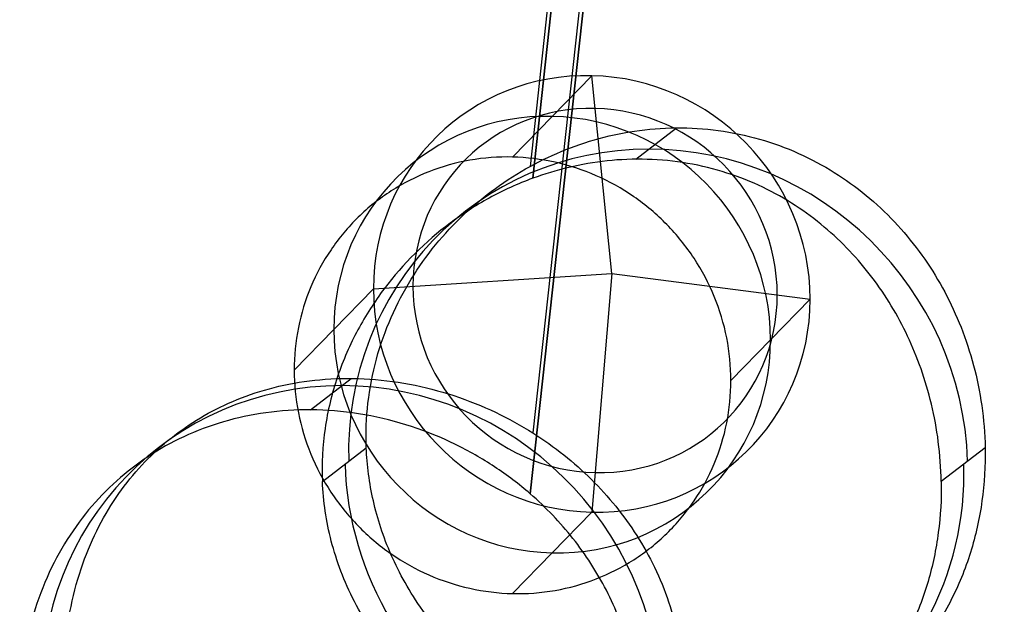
# Model space of a CAD drawing. Header units: millimetres. Extents: x -312 to 352, y -263 to 368.
# Tile 6 of 40: x -173.19 to -163.82, y -71.34 to -65.78. Entities that reach past the tile are written whole.
import ezdxf

# ---------------------------------------------------------------- set-up
doc = ezdxf.new("R2010")
doc.units = ezdxf.units.MM
doc.header["$MEASUREMENT"] = 0
doc.layers.add('Lean 4', color=7, linetype='Continuous', true_color=0xac69b9)
doc.layers.add('Legs', color=7, linetype='Continuous', true_color=0x5b5aa2)

msp = doc.modelspace()

# ---------------------------------------------------------------- linework, layer by layer
at = {"layer": 'Lean 4'}
for p, q in [((-167.7468, -66.3169, 345.8514), (-168.5004, -67.0901, 340.9694)), ((-167.5567, -68.1959, 347.412), (-167.7468, -66.3169, 345.8514)), ((-169.8228, -68.3415, 346.4925), (-167.5567, -68.1959, 347.412)), ((-169.8228, -68.3415, 346.4925), (-167.5567, -68.1959, 347.412)), ((-167.5567, -68.1959, 347.412), (-167.7468, -70.4652, 346.5085)), ((-167.5567, -68.1959, 347.412), (-165.6708, -68.4406, 345.8673)), ((-167.5567, -68.1959, 347.412), (-165.6708, -68.4406, 345.8673)), ((-170.5761, -69.1145, 341.6122), (-169.8228, -68.3415, 346.4925)), ((-170.5761, -69.1145, 341.6122), (-169.8228, -68.3415, 346.4925)), ((-165.6708, -68.4406, 345.8673), (-166.4241, -69.2135, 340.987)), ((-165.6708, -68.4406, 345.8673), (-166.4241, -69.2135, 340.987)), ((-167.7468, -70.4652, 346.5085), (-168.5004, -71.2384, 341.6264))]:
    msp.add_line(p, q, dxfattribs=at)
at = {"layer": 'Lean 4', "extrusion": (0.150712, 0.154648, 0.976407)}
for centre, radius, start, end in [((72.4013, 236.8915, 302.1545), 2.1, 223.57803, 43.57803), ((72.4013, 236.8915, 302.1545), 2.1, 223.57803, 43.57803), ((72.4013, 236.8915, 299.6554), 2.1, 223.57803, 43.57803), ((72.4013, 236.8915, 302.3637), 1.7518, 223.57803, 43.57803), ((72.4013, 236.8915, 302.3637), 1.7518, 43.57803, 223.57803), ((72.4013, 236.8915, 302.1545), 2.1, 43.57803, 223.57803), ((72.4013, 236.8915, 302.1545), 2.1, 43.57803, 223.57803), ((72.4013, 236.8915, 299.6554), 2.1, 43.57803, 223.57803)]:
    msp.add_arc(centre, radius, start, end, dxfattribs=at)
at = {"layer": 'Lean 4'}
for points, knots in [([(-166.4241, -69.2135, 340.987), (-166.4241, -69.0777, 340.9655), (-166.4375, -68.9415, 340.946), (-166.4906, -68.6738, 340.9117), (-166.5303, -68.5423, 340.8969), (-166.6344, -68.2889, 340.8727), (-166.6988, -68.1672, 340.8633), (-166.8498, -67.9379, 340.85), (-166.9365, -67.8305, 340.8463), (-167.1286, -67.6341, 340.8446), (-167.234, -67.5452, 340.8467), (-167.4598, -67.3891, 340.8566), (-167.5801, -67.322, 340.8644), (-167.831, -67.2122, 340.8856), (-167.9616, -67.1694, 340.8989), (-168.2281, -67.1101, 340.9306), (-168.364, -67.0934, 340.9489), (-168.6358, -67.0869, 340.9898), (-168.7717, -67.097, 341.0124), (-169.0384, -67.1436, 341.061), (-169.1691, -67.18, 341.087), (-169.4202, -67.2779, 341.1415), (-169.5405, -67.3393, 341.1699), (-169.7663, -67.4846, 341.2279), (-169.8718, -67.5685, 341.2576), (-170.064, -67.7559, 341.3172), (-170.1507, -67.8593, 341.3471), (-170.3018, -68.0816, 341.4058), (-170.3662, -68.2004, 341.4347), (-170.4702, -68.4488, 341.4903), (-170.5098, -68.5784, 341.517), (-170.5628, -68.8434, 341.5672), (-170.5761, -68.9788, 341.5907), (-170.5761, -69.1145, 341.6122)], [0, 0, 0, 0, 0.000410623, 0.000410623, 0.000821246, 0.000821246, 0.001231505, 0.001231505, 0.001641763, 0.001641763, 0.002051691, 0.002051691, 0.002461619, 0.002461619, 0.002871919, 0.002871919, 0.003282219, 0.003282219, 0.003692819, 0.003692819, 0.00410342, 0.00410342, 0.00451354, 0.00451354, 0.004923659, 0.004923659, 0.005334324, 0.005334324, 0.005744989, 0.005744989, 0.006155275, 0.006155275, 0.006565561, 0.006565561, 0.006565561, 0.006565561]), ([(-166.4241, -69.2135, 340.987), (-166.4241, -69.0777, 340.9655), (-166.4375, -68.9415, 340.946), (-166.4906, -68.6738, 340.9117), (-166.5303, -68.5423, 340.8969), (-166.6344, -68.2889, 340.8727), (-166.6988, -68.1672, 340.8633), (-166.8498, -67.9379, 340.85), (-166.9365, -67.8305, 340.8463), (-167.1286, -67.6341, 340.8446), (-167.234, -67.5452, 340.8467), (-167.4598, -67.3891, 340.8566), (-167.5801, -67.322, 340.8644), (-167.831, -67.2122, 340.8856), (-167.9616, -67.1694, 340.8989), (-168.2281, -67.1101, 340.9306), (-168.364, -67.0934, 340.9489), (-168.6358, -67.0869, 340.9898), (-168.7717, -67.097, 341.0124), (-169.0384, -67.1436, 341.061), (-169.1691, -67.18, 341.087), (-169.4202, -67.2779, 341.1415), (-169.5405, -67.3393, 341.1699), (-169.7663, -67.4846, 341.2279), (-169.8718, -67.5685, 341.2576), (-170.064, -67.7559, 341.3172), (-170.1507, -67.8593, 341.3471), (-170.3018, -68.0816, 341.4058), (-170.3662, -68.2004, 341.4347), (-170.4702, -68.4488, 341.4903), (-170.5098, -68.5784, 341.517), (-170.5628, -68.8434, 341.5672), (-170.5761, -68.9788, 341.5907), (-170.5761, -69.1145, 341.6122)], [0, 0, 0, 0, 0.000410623, 0.000410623, 0.000821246, 0.000821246, 0.001231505, 0.001231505, 0.001641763, 0.001641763, 0.002051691, 0.002051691, 0.002461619, 0.002461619, 0.002871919, 0.002871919, 0.003282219, 0.003282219, 0.003692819, 0.003692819, 0.00410342, 0.00410342, 0.00451354, 0.00451354, 0.004923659, 0.004923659, 0.005334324, 0.005334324, 0.005744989, 0.005744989, 0.006155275, 0.006155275, 0.006565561, 0.006565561, 0.006565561, 0.006565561]), ([(-170.5761, -69.1145, 341.6122), (-170.5761, -69.2503, 341.6337), (-170.5627, -69.3864, 341.6532), (-170.5097, -69.654, 341.6873), (-170.4701, -69.7855, 341.702), (-170.3661, -70.0388, 341.7259), (-170.3018, -70.1605, 341.7351), (-170.151, -70.3897, 341.7479), (-170.0646, -70.4971, 341.7515), (-169.8726, -70.6937, 341.7527), (-169.767, -70.7828, 341.7504), (-169.5411, -70.9392, 341.7401), (-169.4207, -71.0064, 341.7321), (-169.1696, -71.1164, 341.7106), (-169.039, -71.1591, 341.6971), (-168.7724, -71.2185, 341.6653), (-168.6365, -71.2352, 341.6469), (-168.3647, -71.2417, 341.606), (-168.2289, -71.2316, 341.5834), (-167.9624, -71.185, 341.535), (-167.8317, -71.1485, 341.5091), (-167.5807, -71.0506, 341.4551), (-167.4603, -70.9892, 341.4269), (-167.2343, -70.8438, 341.3692), (-167.1288, -70.7598, 341.3397), (-166.9366, -70.5725, 341.2806), (-166.8499, -70.4691, 341.251), (-166.6989, -70.247, 341.1927), (-166.6344, -70.1283, 341.164), (-166.5303, -69.8798, 341.1088), (-166.4906, -69.7501, 341.0822), (-166.4375, -69.4849, 341.0321), (-166.4241, -69.3494, 341.0085), (-166.4241, -69.2135, 340.987)], [0.006565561, 0.006565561, 0.006565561, 0.006565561, 0.006975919, 0.006975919, 0.007386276, 0.007386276, 0.007796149, 0.007796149, 0.008206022, 0.008206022, 0.008616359, 0.008616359, 0.009026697, 0.009026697, 0.009437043, 0.009437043, 0.00984739, 0.00984739, 0.010257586, 0.010257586, 0.010667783, 0.010667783, 0.011077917, 0.011077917, 0.011488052, 0.011488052, 0.011898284, 0.011898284, 0.012308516, 0.012308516, 0.012719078, 0.012719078, 0.013129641, 0.013129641, 0.013129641, 0.013129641]), ([(-170.5761, -69.1145, 341.6122), (-170.5761, -69.2503, 341.6337), (-170.5627, -69.3864, 341.6532), (-170.5097, -69.654, 341.6873), (-170.4701, -69.7855, 341.702), (-170.3661, -70.0388, 341.7259), (-170.3018, -70.1605, 341.7351), (-170.151, -70.3897, 341.7479), (-170.0646, -70.4971, 341.7515), (-169.8726, -70.6937, 341.7527), (-169.767, -70.7828, 341.7504), (-169.5411, -70.9392, 341.7401), (-169.4207, -71.0064, 341.7321), (-169.1696, -71.1164, 341.7106), (-169.039, -71.1591, 341.6971), (-168.7724, -71.2185, 341.6653), (-168.6365, -71.2352, 341.6469), (-168.3647, -71.2417, 341.606), (-168.2289, -71.2316, 341.5834), (-167.9624, -71.185, 341.535), (-167.8317, -71.1485, 341.5091), (-167.5807, -71.0506, 341.4551), (-167.4603, -70.9892, 341.4269), (-167.2343, -70.8438, 341.3692), (-167.1288, -70.7598, 341.3397), (-166.9366, -70.5725, 341.2806), (-166.8499, -70.4691, 341.251), (-166.6989, -70.247, 341.1927), (-166.6344, -70.1283, 341.164), (-166.5303, -69.8798, 341.1088), (-166.4906, -69.7501, 341.0822), (-166.4375, -69.4849, 341.0321), (-166.4241, -69.3494, 341.0085), (-166.4241, -69.2135, 340.987)], [0.006565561, 0.006565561, 0.006565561, 0.006565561, 0.006975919, 0.006975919, 0.007386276, 0.007386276, 0.007796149, 0.007796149, 0.008206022, 0.008206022, 0.008616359, 0.008616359, 0.009026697, 0.009026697, 0.009437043, 0.009437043, 0.00984739, 0.00984739, 0.010257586, 0.010257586, 0.010667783, 0.010667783, 0.011077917, 0.011077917, 0.011488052, 0.011488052, 0.011898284, 0.011898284, 0.012308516, 0.012308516, 0.012719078, 0.012719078, 0.013129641, 0.013129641, 0.013129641, 0.013129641])]:
    msp.add_open_spline(points, degree=3, knots=knots, dxfattribs=at)
at = {"layer": 'Legs'}
for p, q in [((-144.9238, 147.0226, 309.1321), (-168.3328, -67.1784, 346.7316)), ((-144.9238, 147.0226, 309.1321), (-168.3328, -67.1784, 346.7316)), ((-168.3074, -67.2915, 344.7209), (-144.9492, 146.4442, 307.2031)), ((-144.9492, 146.4442, 307.2031), (-168.3074, -67.2915, 344.7209)), ((-168.3074, -67.2915, 344.7209), (-144.9492, 146.4442, 307.2031)), ((-144.9492, 144.0237, 293.4139), (-168.3074, -69.712, 330.9317)), ((-144.9492, 144.0237, 293.4139), (-168.3074, -69.712, 330.9317)), ((-168.3328, -70.2904, 329.0027), (-144.9238, 143.9106, 291.4032)), ((-168.3328, -70.2904, 329.0027), (-144.9238, 143.9106, 291.4032)), ((-156.1917, 41.1509, 311.4715), (-168.3074, -69.712, 330.9317)), ((-157.1309, 32.2107, 311.0103), (-168.3328, -70.2904, 329.0027)), ((-167.3281, -67.1108, 344.6229), (-166.9403, -66.8123, 346.5651)), ((-170.4216, -69.4924, 329.1293), (-170.0338, -69.1939, 331.0713)), ((-170.3082, -70.1741, 345.0192), (-169.8905, -69.8526, 347.111)), ((-170.3082, -70.1741, 345.0192), (-169.8905, -69.8526, 347.111)), ((-170.3082, -70.1741, 345.0192), (-169.8905, -69.8526, 347.111)), ((-164.0066, -69.8526, 345.9362), (-164.4243, -70.1741, 343.8444)), ((-164.0066, -69.8526, 345.9362), (-164.4243, -70.1741, 343.8444))]:
    msp.add_line(p, q, dxfattribs=at)
at = {"layer": 'Legs', "extrusion": (0.193611, 0.149054, 0.969689)}
for centre, start, end in [((46.4932, 254.2673, 292.4221), 233.25756, 53.25756), ((46.4932, 254.2673, 277.3395), 233.25756, 53.25756), ((46.4932, 254.2673, 292.2399), 53.25756, 233.25756)]:
    msp.add_arc(centre, 3, start, end, dxfattribs=at)
at = {"layer": 'Legs'}
for points, knots in [([(-168.3328, -67.1784, 346.7316), (-168.2239, -67.1188, 346.7211), (-168.1107, -67.0654, 346.71), (-167.8756, -66.9723, 346.6856), (-167.7542, -66.9328, 346.6724), (-167.5026, -66.8691, 346.6428), (-167.3743, -66.8455, 346.6267), (-167.1131, -66.8157, 346.5911), (-166.9799, -66.8096, 346.5716), (-166.7091, -66.8169, 346.5286), (-166.576, -66.8302, 346.5059), (-166.3137, -66.8754, 346.4578), (-166.184, -66.9074, 346.4323), (-165.931, -66.9897, 346.3793), (-165.809, -67.0395, 346.3521), (-165.5763, -67.1536, 346.2976), (-165.4662, -67.2176, 346.2705), (-165.1553, -67.4264, 346.1907), (-164.9694, -67.5908, 346.1388), (-164.6444, -67.9568, 346.0459), (-164.5055, -68.1585, 346.0049), (-164.277, -68.5864, 345.9422), (-164.1834, -68.8207, 345.9191), (-164.0511, -69.3183, 345.9028), (-164.012, -69.5814, 345.9093), (-164.0066, -69.8526, 345.9362)], [0.003265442, 0.003265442, 0.003265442, 0.003265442, 0.003653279, 0.003653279, 0.004041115, 0.004041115, 0.004431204, 0.004431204, 0.004821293, 0.004821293, 0.005211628, 0.005211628, 0.005601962, 0.005601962, 0.005986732, 0.005986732, 0.006371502, 0.006371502, 0.00713786, 0.00713786, 0.007906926, 0.007906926, 0.008680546, 0.008680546, 0.009448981, 0.009448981, 0.009448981, 0.009448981]), ([(-168.3328, -67.1784, 346.7316), (-168.2239, -67.1188, 346.7211), (-168.1107, -67.0654, 346.71), (-167.8756, -66.9723, 346.6856), (-167.7542, -66.9328, 346.6724), (-167.5026, -66.8691, 346.6428), (-167.3743, -66.8455, 346.6267), (-167.1131, -66.8157, 346.5911), (-166.9799, -66.8096, 346.5716), (-166.7091, -66.8169, 346.5286), (-166.576, -66.8302, 346.5059), (-166.3137, -66.8754, 346.4578), (-166.184, -66.9074, 346.4323), (-165.931, -66.9897, 346.3793), (-165.809, -67.0395, 346.3521), (-165.5763, -67.1536, 346.2976), (-165.4662, -67.2176, 346.2705), (-165.1553, -67.4264, 346.1907), (-164.9694, -67.5908, 346.1388), (-164.6444, -67.9568, 346.0459), (-164.5055, -68.1585, 346.0049), (-164.277, -68.5864, 345.9422), (-164.1834, -68.8207, 345.9191), (-164.0511, -69.3183, 345.9028), (-164.012, -69.5814, 345.9093), (-164.0066, -69.8526, 345.9362)], [0.003265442, 0.003265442, 0.003265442, 0.003265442, 0.003653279, 0.003653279, 0.004041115, 0.004041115, 0.004431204, 0.004431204, 0.004821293, 0.004821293, 0.005211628, 0.005211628, 0.005601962, 0.005601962, 0.005986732, 0.005986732, 0.006371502, 0.006371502, 0.00713786, 0.00713786, 0.007906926, 0.007906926, 0.008680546, 0.008680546, 0.009448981, 0.009448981, 0.009448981, 0.009448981]), ([(-164.4243, -70.1741, 343.8444), (-164.4286, -69.9171, 343.823), (-164.4624, -69.6689, 343.8237), (-164.5453, -69.3229, 343.8461), (-164.5784, -69.2115, 343.8571), (-164.6545, -68.9957, 343.8845), (-164.6972, -68.8919, 343.9009), (-164.8373, -68.5952, 343.9554), (-164.9502, -68.4069, 344.0005), (-165.2149, -68.0578, 344.1005), (-165.3664, -67.8971, 344.1554), (-165.6229, -67.682, 344.2397), (-165.7146, -67.6139, 344.2686), (-165.9095, -67.4875, 344.3264), (-166.0125, -67.4294, 344.3553), (-166.3375, -67.274, 344.4403), (-166.5764, -67.1947, 344.4948), (-166.9621, -67.1286, 344.5665), (-167.0919, -67.1157, 344.5882), (-167.3487, -67.1081, 344.6265), (-167.4765, -67.1133, 344.6434), (-167.7253, -67.1396, 344.6724), (-167.8474, -67.1607, 344.6846), (-168.0839, -67.2167, 344.7053), (-168.1983, -67.2515, 344.7139), (-168.3074, -67.2915, 344.7209)], [-0.009498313, -0.009498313, -0.009498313, -0.009498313, -0.008771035, -0.008771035, -0.008405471, -0.008405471, -0.008039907, -0.008039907, -0.007324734, -0.007324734, -0.006613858, -0.006613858, -0.006249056, -0.006249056, -0.005884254, -0.005884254, -0.005157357, -0.005157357, -0.004804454, -0.004804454, -0.00445155, -0.00445155, -0.004099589, -0.004099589, -0.003747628, -0.003747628, -0.003747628, -0.003747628]), ([(-164.4243, -70.1741, 343.8444), (-164.4286, -69.9171, 343.823), (-164.4624, -69.6689, 343.8237), (-164.5453, -69.3229, 343.8461), (-164.5784, -69.2115, 343.8571), (-164.6545, -68.9957, 343.8845), (-164.6972, -68.8919, 343.9009), (-164.8373, -68.5952, 343.9554), (-164.9502, -68.4069, 344.0005), (-165.2149, -68.0578, 344.1005), (-165.3664, -67.8971, 344.1554), (-165.6229, -67.682, 344.2397), (-165.7146, -67.6139, 344.2686), (-165.9095, -67.4875, 344.3264), (-166.0125, -67.4294, 344.3553), (-166.3375, -67.274, 344.4403), (-166.5764, -67.1947, 344.4948), (-166.9621, -67.1286, 344.5665), (-167.0919, -67.1157, 344.5882), (-167.3487, -67.1081, 344.6265), (-167.4765, -67.1133, 344.6434), (-167.7253, -67.1396, 344.6724), (-167.8474, -67.1607, 344.6846), (-168.0839, -67.2167, 344.7053), (-168.1983, -67.2515, 344.7139), (-168.3074, -67.2915, 344.7209)], [-0.009498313, -0.009498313, -0.009498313, -0.009498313, -0.008771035, -0.008771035, -0.008405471, -0.008405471, -0.008039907, -0.008039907, -0.007324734, -0.007324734, -0.006613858, -0.006613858, -0.006249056, -0.006249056, -0.005884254, -0.005884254, -0.005157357, -0.005157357, -0.004804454, -0.004804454, -0.00445155, -0.00445155, -0.004099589, -0.004099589, -0.003747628, -0.003747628, -0.003747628, -0.003747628]), ([(-169.8905, -69.8526, 347.111), (-169.8961, -69.7098, 347.0829), (-169.8907, -69.5686, 347.0566), (-169.8585, -69.2881, 347.0076), (-169.8316, -69.1479, 346.9848), (-169.7566, -68.8729, 346.9429), (-169.7095, -68.7407, 346.9243), (-169.5983, -68.4867, 346.8907), (-169.5349, -68.3663, 346.8758), (-169.3936, -68.137, 346.8489), (-169.3156, -68.0277, 346.8367), (-169.1474, -67.822, 346.8139), (-169.0576, -67.726, 346.8034), (-168.8691, -67.548, 346.7832), (-168.7689, -67.4649, 346.7733), (-168.5585, -67.3117, 346.753), (-168.4481, -67.2416, 346.7427), (-168.3328, -67.1784, 346.7316)], [0, 0, 0, 0, 0.000413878, 0.000413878, 0.000826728, 0.000826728, 0.001235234, 0.001235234, 0.001643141, 0.001643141, 0.002044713, 0.002044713, 0.002448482, 0.002448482, 0.002856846, 0.002856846, 0.003265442, 0.003265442, 0.003265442, 0.003265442]), ([(-169.8905, -69.8526, 347.111), (-169.8961, -69.7098, 347.0829), (-169.8907, -69.5686, 347.0566), (-169.8585, -69.2881, 347.0076), (-169.8316, -69.1479, 346.9848), (-169.7566, -68.8729, 346.9429), (-169.7095, -68.7407, 346.9243), (-169.5983, -68.4867, 346.8907), (-169.5349, -68.3663, 346.8758), (-169.3936, -68.137, 346.8489), (-169.3156, -68.0277, 346.8367), (-169.1474, -67.822, 346.8139), (-169.0576, -67.726, 346.8034), (-168.8691, -67.548, 346.7832), (-168.7689, -67.4649, 346.7733), (-168.5585, -67.3117, 346.753), (-168.4481, -67.2416, 346.7427), (-168.3328, -67.1784, 346.7316)], [0, 0, 0, 0, 0.000413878, 0.000413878, 0.000826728, 0.000826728, 0.001235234, 0.001235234, 0.001643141, 0.001643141, 0.002044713, 0.002044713, 0.002448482, 0.002448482, 0.002856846, 0.002856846, 0.003265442, 0.003265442, 0.003265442, 0.003265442]), ([(-168.3074, -67.2915, 344.7209), (-168.4511, -67.3443, 344.7301), (-168.5899, -67.4076, 344.7371), (-168.8534, -67.5516, 344.7484), (-168.9782, -67.6321, 344.7526), (-169.327, -67.8927, 344.764), (-169.5404, -68.1024, 344.7702), (-169.8124, -68.4633, 344.7893), (-169.8959, -68.5923, 344.7973), (-170.0456, -68.8711, 344.8197), (-170.1111, -69.0199, 344.834), (-170.1913, -69.2571, 344.8624), (-170.215, -69.3392, 344.8731), (-170.2543, -69.5032, 344.8965), (-170.2702, -69.5857, 344.9092), (-170.3065, -69.8353, 344.9508), (-170.3154, -70.0039, 344.9828), (-170.3082, -70.1741, 345.0192)], [-0.003747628, -0.003747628, -0.003747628, -0.003747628, -0.003281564, -0.003281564, -0.002815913, -0.002815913, -0.001885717, -0.001885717, -0.001416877, -0.001416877, -0.000950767, -0.000950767, -0.000713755, -0.000713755, -0.000476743, -0.000476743, 0, 0, 0, 0]), ([(-168.3074, -67.2915, 344.7209), (-168.4511, -67.3443, 344.7301), (-168.5899, -67.4076, 344.7371), (-168.8534, -67.5516, 344.7484), (-168.9782, -67.6321, 344.7526), (-169.327, -67.8927, 344.764), (-169.5404, -68.1024, 344.7702), (-169.8124, -68.4633, 344.7893), (-169.8959, -68.5923, 344.7973), (-170.0456, -68.8711, 344.8197), (-170.1111, -69.0199, 344.834), (-170.1913, -69.2571, 344.8624), (-170.215, -69.3392, 344.8731), (-170.2543, -69.5032, 344.8965), (-170.2702, -69.5857, 344.9092), (-170.3065, -69.8353, 344.9508), (-170.3154, -70.0039, 344.9828), (-170.3082, -70.1741, 345.0192)], [-0.003747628, -0.003747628, -0.003747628, -0.003747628, -0.003281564, -0.003281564, -0.002815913, -0.002815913, -0.001885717, -0.001885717, -0.001416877, -0.001416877, -0.000950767, -0.000950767, -0.000713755, -0.000713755, -0.000476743, -0.000476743, 0, 0, 0, 0]), ([(-172.7624, -72.0636, 332.727), (-172.7649, -71.9157, 332.7147), (-172.7576, -71.7702, 332.6955), (-172.7242, -71.4836, 332.6436), (-172.6977, -71.3413, 332.6106), (-172.6267, -71.0674, 332.5324), (-172.5833, -70.9387, 332.4886), (-172.4834, -70.6971, 332.3941), (-172.4273, -70.5845, 332.3438), (-172.3042, -70.3736, 332.2391), (-172.2368, -70.2746, 332.1845), (-172.0928, -70.0906, 332.0734), (-172.0163, -70.0057, 332.017), (-171.8557, -69.8492, 331.9047), (-171.7702, -69.7764, 331.8478), (-171.5894, -69.6424, 331.7342), (-171.4941, -69.581, 331.6775), (-171.2944, -69.4711, 331.5664), (-171.1887, -69.4214, 331.5112), (-170.9632, -69.3345, 331.4025), (-170.8441, -69.2976, 331.3493), (-170.5955, -69.2394, 331.2488), (-170.4658, -69.2182, 331.2014), (-170.1962, -69.1937, 331.1145), (-170.0565, -69.1904, 331.0752), (-169.7678, -69.2044, 331.007), (-169.6218, -69.2219, 330.979), (-169.3364, -69.2757, 330.9369), (-169.1957, -69.3121, 330.9224), (-168.7821, -69.4484, 330.8977), (-168.5308, -69.5706, 330.9069), (-168.3074, -69.712, 330.9317)], [-0.006585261, -0.006585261, -0.006585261, -0.006585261, -0.006169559, -0.006169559, -0.005753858, -0.005753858, -0.005342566, -0.005342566, -0.004931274, -0.004931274, -0.00452416, -0.00452416, -0.004117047, -0.004117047, -0.003703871, -0.003703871, -0.003290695, -0.003290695, -0.00288446, -0.00288446, -0.002478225, -0.002478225, -0.002065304, -0.002065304, -0.001652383, -0.001652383, -0.001237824, -0.001237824, -0.000823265, -0.000823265, 0, 0, 0, 0]), ([(-172.7624, -72.0636, 332.727), (-172.7649, -71.9157, 332.7147), (-172.7576, -71.7702, 332.6955), (-172.7242, -71.4836, 332.6436), (-172.6977, -71.3413, 332.6106), (-172.6267, -71.0674, 332.5324), (-172.5833, -70.9387, 332.4886), (-172.4834, -70.6971, 332.3941), (-172.4273, -70.5845, 332.3438), (-172.3042, -70.3736, 332.2391), (-172.2368, -70.2746, 332.1845), (-172.0928, -70.0906, 332.0734), (-172.0163, -70.0057, 332.017), (-171.8557, -69.8492, 331.9047), (-171.7702, -69.7764, 331.8478), (-171.5894, -69.6424, 331.7342), (-171.4941, -69.581, 331.6775), (-171.2944, -69.4711, 331.5664), (-171.1887, -69.4214, 331.5112), (-170.9632, -69.3345, 331.4025), (-170.8441, -69.2976, 331.3493), (-170.5955, -69.2394, 331.2488), (-170.4658, -69.2182, 331.2014), (-170.1962, -69.1937, 331.1145), (-170.0565, -69.1904, 331.0752), (-169.7678, -69.2044, 331.007), (-169.6218, -69.2219, 330.979), (-169.3364, -69.2757, 330.9369), (-169.1957, -69.3121, 330.9224), (-168.7821, -69.4484, 330.8977), (-168.5308, -69.5706, 330.9069), (-168.3074, -69.712, 330.9317)], [-0.006585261, -0.006585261, -0.006585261, -0.006585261, -0.006169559, -0.006169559, -0.005753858, -0.005753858, -0.005342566, -0.005342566, -0.004931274, -0.004931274, -0.00452416, -0.00452416, -0.004117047, -0.004117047, -0.003703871, -0.003703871, -0.003290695, -0.003290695, -0.00288446, -0.00288446, -0.002478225, -0.002478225, -0.002065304, -0.002065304, -0.001652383, -0.001652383, -0.001237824, -0.001237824, -0.000823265, -0.000823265, 0, 0, 0, 0]), ([(-168.3328, -70.2904, 329.0027), (-168.4385, -70.1988, 328.9866), (-168.5511, -70.1131, 328.9738), (-168.7898, -69.9553, 328.9565), (-168.9158, -69.8831, 328.952), (-169.3104, -69.6913, 328.9539), (-169.5986, -69.594, 328.9754), (-170.0607, -69.5124, 329.0491), (-170.2129, -69.4975, 329.0795), (-170.5091, -69.4894, 329.1497), (-170.6532, -69.4964, 329.1894), (-170.9334, -69.5299, 329.2764), (-171.0694, -69.5566, 329.3237), (-171.3322, -69.6284, 329.424), (-171.4592, -69.6736, 329.477), (-171.7006, -69.7803, 329.5858), (-171.8143, -69.8411, 329.6411), (-172.0301, -69.9776, 329.7527), (-172.1322, -70.0533, 329.8091), (-172.323, -70.2178, 329.9204), (-172.4141, -70.3085, 329.9767), (-172.5841, -70.5055, 330.0875), (-172.6629, -70.6119, 330.142), (-172.8054, -70.8373, 330.2458), (-172.8697, -70.9574, 330.2955), (-172.9826, -71.2131, 330.3888), (-173.0311, -71.3482, 330.4322), (-173.1489, -71.7766, 330.549), (-173.1862, -72.0782, 330.6046), (-173.1801, -72.3851, 330.6351)], [0, 0, 0, 0, 0.000439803, 0.000439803, 0.000879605, 0.000879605, 0.001751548, 0.001751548, 0.002193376, 0.002193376, 0.002635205, 0.002635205, 0.00307988, 0.00307988, 0.003524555, 0.003524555, 0.003962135, 0.003962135, 0.004399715, 0.004399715, 0.004830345, 0.004830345, 0.005260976, 0.005260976, 0.005698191, 0.005698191, 0.006135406, 0.006135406, 0.007014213, 0.007014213, 0.007014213, 0.007014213]), ([(-168.3328, -70.2904, 329.0027), (-168.4385, -70.1988, 328.9866), (-168.5511, -70.1131, 328.9738), (-168.7898, -69.9553, 328.9565), (-168.9158, -69.8831, 328.952), (-169.3104, -69.6913, 328.9539), (-169.5986, -69.594, 328.9754), (-170.0607, -69.5124, 329.0491), (-170.2129, -69.4975, 329.0795), (-170.5091, -69.4894, 329.1497), (-170.6532, -69.4964, 329.1894), (-170.9334, -69.5299, 329.2764), (-171.0694, -69.5566, 329.3237), (-171.3322, -69.6284, 329.424), (-171.4592, -69.6736, 329.477), (-171.7006, -69.7803, 329.5858), (-171.8143, -69.8411, 329.6411), (-172.0301, -69.9776, 329.7527), (-172.1322, -70.0533, 329.8091), (-172.323, -70.2178, 329.9204), (-172.4141, -70.3085, 329.9767), (-172.5841, -70.5055, 330.0875), (-172.6629, -70.6119, 330.142), (-172.8054, -70.8373, 330.2458), (-172.8697, -70.9574, 330.2955), (-172.9826, -71.2131, 330.3888), (-173.0311, -71.3482, 330.4322), (-173.1489, -71.7766, 330.549), (-173.1862, -72.0782, 330.6046), (-173.1801, -72.3851, 330.6351)], [0, 0, 0, 0, 0.000439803, 0.000439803, 0.000879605, 0.000879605, 0.001751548, 0.001751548, 0.002193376, 0.002193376, 0.002635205, 0.002635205, 0.00307988, 0.00307988, 0.003524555, 0.003524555, 0.003962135, 0.003962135, 0.004399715, 0.004399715, 0.004830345, 0.004830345, 0.005260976, 0.005260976, 0.005698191, 0.005698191, 0.006135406, 0.006135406, 0.007014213, 0.007014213, 0.007014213, 0.007014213]), ([(-168.3074, -69.712, 330.9317), (-168.2034, -69.7778, 330.9433), (-168.1054, -69.8477, 330.9582), (-167.9199, -69.9954, 330.9933), (-167.8327, -70.0731, 331.0135), (-167.6685, -70.2356, 331.0579), (-167.5916, -70.3205, 331.0821), (-167.4478, -70.4978, 331.1337), (-167.381, -70.5903, 331.161), (-167.2578, -70.7833, 331.2179), (-167.2014, -70.8839, 331.2475), (-167.1, -71.0942, 331.3081), (-167.0551, -71.2038, 331.339), (-166.9786, -71.4325, 331.4011), (-166.9468, -71.5524, 331.4324), (-166.8996, -71.8019, 331.4939), (-166.8842, -71.9313, 331.5239), (-166.8786, -72.0636, 331.5522)], [-0.01899488, -0.01899488, -0.01899488, -0.01899488, -0.01863039, -0.01863039, -0.018265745, -0.018265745, -0.017901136, -0.017901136, -0.017536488, -0.017536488, -0.017171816, -0.017171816, -0.016807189, -0.016807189, -0.01644468, -0.01644468, -0.016082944, -0.016082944, -0.016082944, -0.016082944]), ([(-168.3074, -69.712, 330.9317), (-168.2034, -69.7778, 330.9433), (-168.1054, -69.8477, 330.9582), (-167.9199, -69.9954, 330.9933), (-167.8327, -70.0731, 331.0135), (-167.6685, -70.2356, 331.0579), (-167.5916, -70.3205, 331.0821), (-167.4478, -70.4978, 331.1337), (-167.381, -70.5903, 331.161), (-167.2578, -70.7833, 331.2179), (-167.2014, -70.8839, 331.2475), (-167.1, -71.0942, 331.3081), (-167.0551, -71.2038, 331.339), (-166.9786, -71.4325, 331.4011), (-166.9468, -71.5524, 331.4324), (-166.8996, -71.8019, 331.4939), (-166.8842, -71.9313, 331.5239), (-166.8786, -72.0636, 331.5522)], [-0.01899488, -0.01899488, -0.01899488, -0.01899488, -0.01863039, -0.01863039, -0.018265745, -0.018265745, -0.017901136, -0.017901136, -0.017536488, -0.017536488, -0.017171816, -0.017171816, -0.016807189, -0.016807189, -0.01644468, -0.01644468, -0.016082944, -0.016082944, -0.016082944, -0.016082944]), ([(-168.8539, -71.9472, 347.5687), (-168.9082, -71.9002, 347.5604), (-168.9582, -71.8537, 347.5517), (-169.0517, -71.7613, 347.5336), (-169.0953, -71.7155, 347.5242), (-169.2182, -71.5788, 347.4954), (-169.2895, -71.4888, 347.4753), (-169.4168, -71.3105, 347.4349), (-169.4726, -71.2221, 347.4144), (-169.5718, -71.0467, 347.3735), (-169.6152, -70.9596, 347.3532), (-169.6914, -70.7862, 347.3129), (-169.7243, -70.7, 347.2931), (-169.7808, -70.5285, 347.2541), (-169.8043, -70.4431, 347.235), (-169.8623, -70.1882, 347.1792), (-169.8839, -70.0198, 347.1439), (-169.8905, -69.8526, 347.111)], [0.016460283, 0.016460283, 0.016460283, 0.016460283, 0.016612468, 0.016612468, 0.016764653, 0.016764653, 0.017069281, 0.017069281, 0.017373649, 0.017373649, 0.017678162, 0.017678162, 0.017982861, 0.017982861, 0.018287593, 0.018287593, 0.018896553, 0.018896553, 0.018896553, 0.018896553]), ([(-168.8539, -71.9472, 347.5687), (-168.9082, -71.9002, 347.5604), (-168.9582, -71.8537, 347.5517), (-169.0517, -71.7613, 347.5336), (-169.0953, -71.7155, 347.5242), (-169.2182, -71.5788, 347.4954), (-169.2895, -71.4888, 347.4753), (-169.4168, -71.3105, 347.4349), (-169.4726, -71.2221, 347.4144), (-169.5718, -71.0467, 347.3735), (-169.6152, -70.9596, 347.3532), (-169.6914, -70.7862, 347.3129), (-169.7243, -70.7, 347.2931), (-169.7808, -70.5285, 347.2541), (-169.8043, -70.4431, 347.235), (-169.8623, -70.1882, 347.1792), (-169.8839, -70.0198, 347.1439), (-169.8905, -69.8526, 347.111)], [0.016460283, 0.016460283, 0.016460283, 0.016460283, 0.016612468, 0.016612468, 0.016764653, 0.016764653, 0.017069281, 0.017069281, 0.017373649, 0.017373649, 0.017678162, 0.017678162, 0.017982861, 0.017982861, 0.018287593, 0.018287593, 0.018896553, 0.018896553, 0.018896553, 0.018896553]), ([(-164.0066, -69.8526, 345.9362), (-164.0033, -70.0217, 345.9531), (-164.0135, -70.1919, 345.978), (-164.0601, -70.5262, 346.0426), (-164.0963, -70.6887, 346.0821), (-164.1961, -71.0076, 346.176), (-164.2603, -71.1649, 346.2308), (-164.3811, -71.396, 346.3248), (-164.4255, -71.4723, 346.3581), (-164.5238, -71.6228, 346.4289), (-164.5777, -71.6972, 346.4664), (-164.6969, -71.8439, 346.5457), (-164.7621, -71.9162, 346.5877), (-164.9066, -72.0583, 346.6763), (-164.9859, -72.128, 346.723), (-165.1637, -72.2642, 346.8221), (-165.262, -72.3306, 346.8744), (-165.4316, -72.4265, 346.9584), (-165.4919, -72.4578, 346.9873), (-165.6226, -72.5187, 347.0474), (-165.6929, -72.5483, 347.0786), (-165.8479, -72.6049, 347.1437), (-165.9322, -72.632, 347.1776), (-166.0779, -72.6693, 347.2321), (-166.1298, -72.6811, 347.2509), (-166.243, -72.7032, 347.2901), (-166.3044, -72.7134, 347.3105), (-166.4081, -72.7265, 347.3431), (-166.4447, -72.7305, 347.3543), (-166.5235, -72.7375, 347.3775), (-166.5657, -72.7404, 347.3896), (-166.6589, -72.7445, 347.415), (-166.7098, -72.7457, 347.4284), (-166.7973, -72.7451, 347.45), (-166.8282, -72.7444, 347.4574), (-166.8961, -72.7418, 347.4731), (-166.9335, -72.7397, 347.4814), (-167.0152, -72.7335, 347.4987), (-167.0607, -72.7292, 347.5079), (-167.1526, -72.7182, 347.5253), (-167.1982, -72.7117, 347.5334), (-167.3341, -72.6894, 347.5559), (-167.4155, -72.6719, 347.5673), (-167.5508, -72.6389, 347.5841), (-167.6082, -72.6227, 347.5901), (-167.7112, -72.5914, 347.5997), (-167.7569, -72.5761, 347.6033), (-167.8823, -72.5316, 347.6118), (-167.9523, -72.5033, 347.6149), (-168.0791, -72.4479, 347.6184), (-168.1357, -72.4209, 347.6189), (-168.2403, -72.3679, 347.6184), (-168.2883, -72.3418, 347.6174), (-168.3784, -72.2903, 347.6144), (-168.4205, -72.2649, 347.6123), (-168.5398, -72.1894, 347.6051), (-168.6104, -72.1401, 347.5989), (-168.7401, -72.0428, 347.5849), (-168.7991, -71.9948, 347.577), (-168.8539, -71.9472, 347.5687)], [0.009448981, 0.009448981, 0.009448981, 0.009448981, 0.010318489, 0.010318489, 0.011191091, 0.011191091, 0.012072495, 0.012072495, 0.012513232, 0.012513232, 0.012953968, 0.012953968, 0.013394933, 0.013394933, 0.013835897, 0.013835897, 0.014276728, 0.014276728, 0.014497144, 0.014497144, 0.01471756, 0.01471756, 0.014936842, 0.014936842, 0.015046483, 0.015046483, 0.015156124, 0.015156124, 0.015210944, 0.015210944, 0.015265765, 0.015265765, 0.015320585, 0.015320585, 0.015347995, 0.015347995, 0.015375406, 0.015375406, 0.015402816, 0.015402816, 0.015430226, 0.015430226, 0.015485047, 0.015485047, 0.015539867, 0.015539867, 0.015594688, 0.015594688, 0.015702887, 0.015702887, 0.015811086, 0.015811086, 0.015919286, 0.015919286, 0.016027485, 0.016027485, 0.016243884, 0.016243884, 0.016460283, 0.016460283, 0.016460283, 0.016460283]), ([(-164.0066, -69.8526, 345.9362), (-164.0033, -70.0217, 345.9531), (-164.0135, -70.1919, 345.978), (-164.0601, -70.5262, 346.0426), (-164.0963, -70.6887, 346.0821), (-164.1961, -71.0076, 346.176), (-164.2603, -71.1649, 346.2308), (-164.3811, -71.396, 346.3248), (-164.4255, -71.4723, 346.3581), (-164.5238, -71.6228, 346.4289), (-164.5777, -71.6972, 346.4664), (-164.6969, -71.8439, 346.5457), (-164.7621, -71.9162, 346.5877), (-164.9066, -72.0583, 346.6763), (-164.9859, -72.128, 346.723), (-165.1637, -72.2642, 346.8221), (-165.262, -72.3306, 346.8744), (-165.4316, -72.4265, 346.9584), (-165.4919, -72.4578, 346.9873), (-165.6226, -72.5187, 347.0474), (-165.6929, -72.5483, 347.0786), (-165.8479, -72.6049, 347.1437), (-165.9322, -72.632, 347.1776), (-166.0779, -72.6693, 347.2321), (-166.1298, -72.6811, 347.2509), (-166.243, -72.7032, 347.2901), (-166.3044, -72.7134, 347.3105), (-166.4081, -72.7265, 347.3431), (-166.4447, -72.7305, 347.3543), (-166.5235, -72.7375, 347.3775), (-166.5657, -72.7404, 347.3896), (-166.6589, -72.7445, 347.415), (-166.7098, -72.7457, 347.4284), (-166.7973, -72.7451, 347.45), (-166.8282, -72.7444, 347.4574), (-166.8961, -72.7418, 347.4731), (-166.9335, -72.7397, 347.4814), (-167.0152, -72.7335, 347.4987), (-167.0607, -72.7292, 347.5079), (-167.1526, -72.7182, 347.5253), (-167.1982, -72.7117, 347.5334), (-167.3341, -72.6894, 347.5559), (-167.4155, -72.6719, 347.5673), (-167.5508, -72.6389, 347.5841), (-167.6082, -72.6227, 347.5901), (-167.7112, -72.5914, 347.5997), (-167.7569, -72.5761, 347.6033), (-167.8823, -72.5316, 347.6118), (-167.9523, -72.5033, 347.6149), (-168.0791, -72.4479, 347.6184), (-168.1357, -72.4209, 347.6189), (-168.2403, -72.3679, 347.6184), (-168.2883, -72.3418, 347.6174), (-168.3784, -72.2903, 347.6144), (-168.4205, -72.2649, 347.6123), (-168.5398, -72.1894, 347.6051), (-168.6104, -72.1401, 347.5989), (-168.7401, -72.0428, 347.5849), (-168.7991, -71.9948, 347.577), (-168.8539, -71.9472, 347.5687)], [0.009448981, 0.009448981, 0.009448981, 0.009448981, 0.010318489, 0.010318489, 0.011191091, 0.011191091, 0.012072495, 0.012072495, 0.012513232, 0.012513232, 0.012953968, 0.012953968, 0.013394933, 0.013394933, 0.013835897, 0.013835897, 0.014276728, 0.014276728, 0.014497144, 0.014497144, 0.01471756, 0.01471756, 0.014936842, 0.014936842, 0.015046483, 0.015046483, 0.015156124, 0.015156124, 0.015210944, 0.015210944, 0.015265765, 0.015265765, 0.015320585, 0.015320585, 0.015347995, 0.015347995, 0.015375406, 0.015375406, 0.015402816, 0.015402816, 0.015430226, 0.015430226, 0.015485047, 0.015485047, 0.015539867, 0.015539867, 0.015594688, 0.015594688, 0.015702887, 0.015702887, 0.015811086, 0.015811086, 0.015919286, 0.015919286, 0.016027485, 0.016027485, 0.016243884, 0.016243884, 0.016460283, 0.016460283, 0.016460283, 0.016460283]), ([(-168.8794, -72.5257, 345.6396), (-168.965, -72.4715, 345.6301), (-169.0408, -72.4183, 345.619), (-169.1797, -72.313, 345.5952), (-169.2427, -72.2611, 345.5824), (-169.3595, -72.158, 345.5559), (-169.4131, -72.107, 345.5422), (-169.5132, -72.0055, 345.5142), (-169.5596, -71.9552, 345.5), (-169.6896, -71.8051, 345.4568), (-169.7643, -71.706, 345.4276), (-169.8959, -71.5096, 345.3697), (-169.953, -71.4121, 345.341), (-170.0526, -71.2184, 345.2847), (-170.0953, -71.1222, 345.2572), (-170.1682, -70.9305, 345.204), (-170.1985, -70.8351, 345.1783), (-170.2479, -70.645, 345.1289), (-170.2671, -70.5503, 345.1053), (-170.2952, -70.3617, 345.0604), (-170.3042, -70.2677, 345.0392), (-170.3082, -70.1741, 345.0192)], [0.016074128, 0.016074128, 0.016074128, 0.016074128, 0.016256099, 0.016256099, 0.01643807, 0.01643807, 0.016620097, 0.016620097, 0.016802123, 0.016802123, 0.017166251, 0.017166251, 0.017530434, 0.017530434, 0.017894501, 0.017894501, 0.018258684, 0.018258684, 0.018623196, 0.018623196, 0.018987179, 0.018987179, 0.018987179, 0.018987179]), ([(-168.8794, -72.5257, 345.6396), (-168.965, -72.4715, 345.6301), (-169.0408, -72.4183, 345.619), (-169.1797, -72.313, 345.5952), (-169.2427, -72.2611, 345.5824), (-169.3595, -72.158, 345.5559), (-169.4131, -72.107, 345.5422), (-169.5132, -72.0055, 345.5142), (-169.5596, -71.9552, 345.5), (-169.6896, -71.8051, 345.4568), (-169.7643, -71.706, 345.4276), (-169.8959, -71.5096, 345.3697), (-169.953, -71.4121, 345.341), (-170.0526, -71.2184, 345.2847), (-170.0953, -71.1222, 345.2572), (-170.1682, -70.9305, 345.204), (-170.1985, -70.8351, 345.1783), (-170.2479, -70.645, 345.1289), (-170.2671, -70.5503, 345.1053), (-170.2952, -70.3617, 345.0604), (-170.3042, -70.2677, 345.0392), (-170.3082, -70.1741, 345.0192)], [0.016074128, 0.016074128, 0.016074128, 0.016074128, 0.016256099, 0.016256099, 0.01643807, 0.01643807, 0.016620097, 0.016620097, 0.016802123, 0.016802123, 0.017166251, 0.017166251, 0.017530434, 0.017530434, 0.017894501, 0.017894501, 0.018258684, 0.018258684, 0.018623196, 0.018623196, 0.018987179, 0.018987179, 0.018987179, 0.018987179]), ([(-164.4243, -70.1741, 343.8444), (-164.4216, -70.3357, 343.8578), (-164.431, -70.4984, 343.8802), (-164.4624, -70.7379, 343.9261), (-164.4759, -70.8172, 343.9435), (-164.5085, -70.973, 343.9823), (-164.5276, -71.0493, 344.0037), (-164.5723, -71.2015, 344.0508), (-164.5978, -71.277, 344.0765), (-164.6553, -71.4268, 344.1321), (-164.6872, -71.5009, 344.1619), (-164.7583, -71.6476, 344.226), (-164.7975, -71.7202, 344.2602), (-164.884, -71.8636, 344.3329), (-164.9312, -71.9344, 344.3715), (-165.0352, -72.0742, 344.4531), (-165.0919, -72.1431, 344.4962), (-165.2166, -72.2786, 344.587), (-165.2846, -72.3452, 344.6348), (-165.4353, -72.4757, 344.7354), (-165.518, -72.5395, 344.7884), (-165.6574, -72.6324, 344.8722), (-165.7065, -72.6629, 344.9009), (-165.8112, -72.7226, 344.96), (-165.8667, -72.7519, 344.9904), (-165.9862, -72.809, 345.0531), (-166.0501, -72.8367, 345.0854), (-166.1898, -72.89, 345.1526), (-166.2655, -72.9156, 345.1873), (-166.3931, -72.9513, 345.2421), (-166.438, -72.9628, 345.2608), (-166.5341, -72.9845, 345.2992), (-166.5852, -72.9947, 345.319), (-166.6968, -73.0134, 345.3599), (-166.757, -73.0218, 345.3811), (-166.892, -73.0356, 345.4254), (-166.9666, -73.041, 345.4486), (-167.0988, -73.0441, 345.4858), (-167.1465, -73.0443, 345.4986), (-167.2515, -73.0418, 345.525), (-167.3105, -73.0389, 345.539), (-167.4343, -73.0289, 345.5658), (-167.4972, -73.022, 345.5782), (-167.6245, -73.0039, 345.6008), (-167.6901, -72.9926, 345.6111), (-167.8168, -72.9668, 345.6286), (-167.874, -72.9533, 345.6353), (-167.9787, -72.9261, 345.6461), (-168.026, -72.9125, 345.6501), (-168.1135, -72.8856, 345.6564), (-168.1536, -72.8722, 345.6587), (-168.2288, -72.8457, 345.6622), (-168.2639, -72.8327, 345.6634), (-168.3636, -72.7938, 345.6657), (-168.4228, -72.7683, 345.6657), (-168.5323, -72.7182, 345.664), (-168.5825, -72.6935, 345.6622), (-168.7235, -72.6204, 345.655), (-168.8051, -72.5727, 345.6479), (-168.8794, -72.5257, 345.6396)], [0.009498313, 0.009498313, 0.009498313, 0.009498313, 0.010310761, 0.010310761, 0.010719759, 0.010719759, 0.011128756, 0.011128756, 0.011540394, 0.011540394, 0.011952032, 0.011952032, 0.012364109, 0.012364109, 0.012776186, 0.012776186, 0.013188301, 0.013188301, 0.013600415, 0.013600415, 0.014012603, 0.014012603, 0.014218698, 0.014218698, 0.014424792, 0.014424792, 0.01463083, 0.01463083, 0.014836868, 0.014836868, 0.014939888, 0.014939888, 0.015042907, 0.015042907, 0.015145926, 0.015145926, 0.015248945, 0.015248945, 0.015300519, 0.015300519, 0.015352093, 0.015352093, 0.015403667, 0.015403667, 0.01545524, 0.01545524, 0.015506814, 0.015506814, 0.015558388, 0.015558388, 0.015609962, 0.015609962, 0.015661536, 0.015661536, 0.015764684, 0.015764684, 0.015867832, 0.015867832, 0.016074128, 0.016074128, 0.016074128, 0.016074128]), ([(-164.4243, -70.1741, 343.8444), (-164.4216, -70.3357, 343.8578), (-164.431, -70.4984, 343.8802), (-164.4624, -70.7379, 343.9261), (-164.4759, -70.8172, 343.9435), (-164.5085, -70.973, 343.9823), (-164.5276, -71.0493, 344.0037), (-164.5723, -71.2015, 344.0508), (-164.5978, -71.277, 344.0765), (-164.6553, -71.4268, 344.1321), (-164.6872, -71.5009, 344.1619), (-164.7583, -71.6476, 344.226), (-164.7975, -71.7202, 344.2602), (-164.884, -71.8636, 344.3329), (-164.9312, -71.9344, 344.3715), (-165.0352, -72.0742, 344.4531), (-165.0919, -72.1431, 344.4962), (-165.2166, -72.2786, 344.587), (-165.2846, -72.3452, 344.6348), (-165.4353, -72.4757, 344.7354), (-165.518, -72.5395, 344.7884), (-165.6574, -72.6324, 344.8722), (-165.7065, -72.6629, 344.9009), (-165.8112, -72.7226, 344.96), (-165.8667, -72.7519, 344.9904), (-165.9862, -72.809, 345.0531), (-166.0501, -72.8367, 345.0854), (-166.1898, -72.89, 345.1526), (-166.2655, -72.9156, 345.1873), (-166.3931, -72.9513, 345.2421), (-166.438, -72.9628, 345.2608), (-166.5341, -72.9845, 345.2992), (-166.5852, -72.9947, 345.319), (-166.6968, -73.0134, 345.3599), (-166.757, -73.0218, 345.3811), (-166.892, -73.0356, 345.4254), (-166.9666, -73.041, 345.4486), (-167.0988, -73.0441, 345.4858), (-167.1465, -73.0443, 345.4986), (-167.2515, -73.0418, 345.525), (-167.3105, -73.0389, 345.539), (-167.4343, -73.0289, 345.5658), (-167.4972, -73.022, 345.5782), (-167.6245, -73.0039, 345.6008), (-167.6901, -72.9926, 345.6111), (-167.8168, -72.9668, 345.6286), (-167.874, -72.9533, 345.6353), (-167.9787, -72.9261, 345.6461), (-168.026, -72.9125, 345.6501), (-168.1135, -72.8856, 345.6564), (-168.1536, -72.8722, 345.6587), (-168.2288, -72.8457, 345.6622), (-168.2639, -72.8327, 345.6634), (-168.3636, -72.7938, 345.6657), (-168.4228, -72.7683, 345.6657), (-168.5323, -72.7182, 345.664), (-168.5825, -72.6935, 345.6622), (-168.7235, -72.6204, 345.655), (-168.8051, -72.5727, 345.6479), (-168.8794, -72.5257, 345.6396)], [0.009498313, 0.009498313, 0.009498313, 0.009498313, 0.010310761, 0.010310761, 0.010719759, 0.010719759, 0.011128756, 0.011128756, 0.011540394, 0.011540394, 0.011952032, 0.011952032, 0.012364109, 0.012364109, 0.012776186, 0.012776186, 0.013188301, 0.013188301, 0.013600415, 0.013600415, 0.014012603, 0.014012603, 0.014218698, 0.014218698, 0.014424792, 0.014424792, 0.01463083, 0.01463083, 0.014836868, 0.014836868, 0.014939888, 0.014939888, 0.015042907, 0.015042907, 0.015145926, 0.015145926, 0.015248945, 0.015248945, 0.015300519, 0.015300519, 0.015352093, 0.015352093, 0.015403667, 0.015403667, 0.01545524, 0.01545524, 0.015506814, 0.015506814, 0.015558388, 0.015558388, 0.015609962, 0.015609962, 0.015661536, 0.015661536, 0.015764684, 0.015764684, 0.015867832, 0.015867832, 0.016074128, 0.016074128, 0.016074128, 0.016074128]), ([(-167.2962, -72.3851, 329.4603), (-167.3047, -72.1702, 329.418), (-167.3379, -71.9633, 329.3738), (-167.4447, -71.5696, 329.2861), (-167.5183, -71.3828, 329.2426), (-167.6983, -71.0324, 329.1609), (-167.8046, -70.8686, 329.1226), (-168.0467, -70.5627, 329.055), (-168.1825, -70.4207, 329.0255), (-168.3328, -70.2904, 329.0027)], [0.016464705, 0.016464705, 0.016464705, 0.016464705, 0.017071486, 0.017071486, 0.01768073, 0.01768073, 0.01829056, 0.01829056, 0.018900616, 0.018900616, 0.018900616, 0.018900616]), ([(-167.2962, -72.3851, 329.4603), (-167.3047, -72.1702, 329.418), (-167.3379, -71.9633, 329.3738), (-167.4447, -71.5696, 329.2861), (-167.5183, -71.3828, 329.2426), (-167.6983, -71.0324, 329.1609), (-167.8046, -70.8686, 329.1226), (-168.0467, -70.5627, 329.055), (-168.1825, -70.4207, 329.0255), (-168.3328, -70.2904, 329.0027)], [0.016464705, 0.016464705, 0.016464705, 0.016464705, 0.017071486, 0.017071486, 0.01768073, 0.01768073, 0.01829056, 0.01829056, 0.018900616, 0.018900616, 0.018900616, 0.018900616])]:
    msp.add_open_spline(points, degree=3, knots=knots, dxfattribs=at)

doc.saveas('drawing.dxf')
